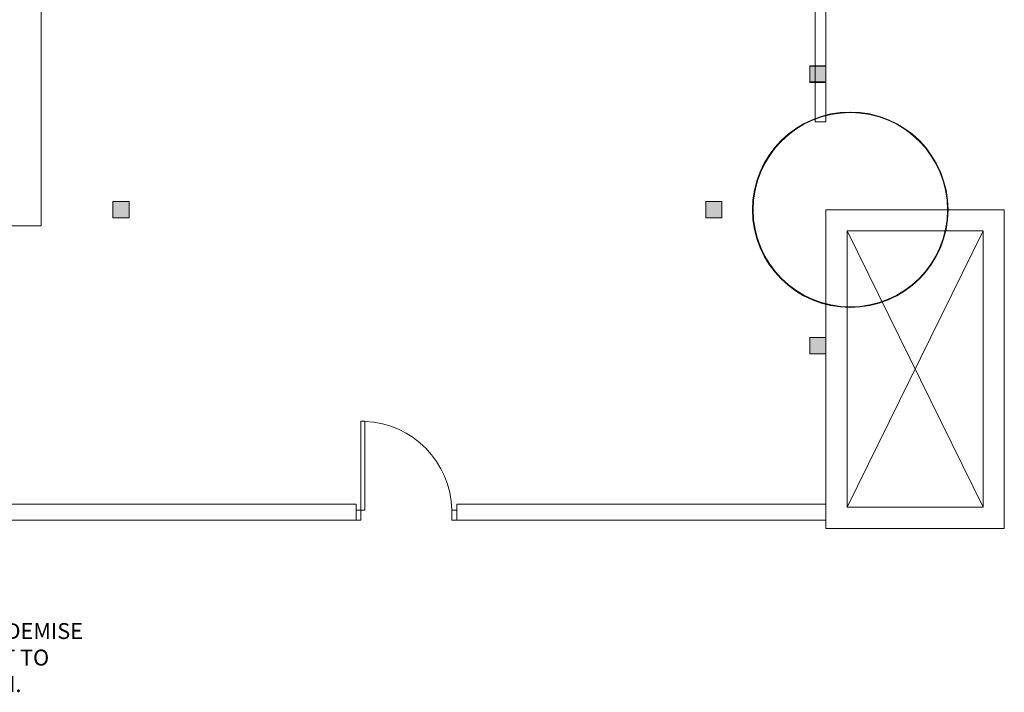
# Model space of a CAD drawing. Header units: millimetres. Extents: x -1131 to 37929, y -9154 to 9180.
# Tile 29 of 85: x 13184 to 22464, y -4533 to 1811. Entities that reach past the tile are written whole.
import ezdxf

# ---------------------------------------------------------------- set-up
doc = ezdxf.new("R2010")
doc.units = ezdxf.units.MM
doc.layers.add('ACMV-MEPF_General Text', color=7, linetype='Continuous')
doc.layers.add('GREYSCALE', color=9, linetype='Continuous', lineweight=0, true_color=0x808080)
doc.styles.get("Standard").update_dxf_attribs({"font": 'arial.ttf'})

# ---------------------------------------------------------------- blocks, each defined once
blk = doc.blocks.new('FLOOR PLAN')
at = {"layer": 'GREYSCALE', "ltscale": 0.25}
h = blk.add_hatch(color=256, dxfattribs=at)
h.dxf.hatch_style = 1
h.paths.add_polyline_path([(21163.6, 10529.2), (21163.6, 10376.8), (21011.2, 10376.8), (21011.2, 10529.2)])
h = blk.add_hatch(color=256, dxfattribs=at)
h.dxf.hatch_style = 1
h.paths.add_polyline_path([(21164.3, 10525), (21164.3, 10373), (21012.4, 10373), (21012.4, 10525)])
h = blk.add_hatch(color=256, dxfattribs=at)
h.dxf.hatch_style = 1
h.paths.add_polyline_path([(14595.5, 9247.9), (14595.5, 9095.5), (14443.1, 9095.5), (14443.1, 9247.9)])
h = blk.add_hatch(color=256, dxfattribs=at)
h.dxf.hatch_style = 1
h.paths.add_polyline_path([(20031.9, 9095.5), (20184.3, 9095.5), (20184.3, 9247.9), (20031.9, 9247.9)])
h = blk.add_hatch(color=256, dxfattribs=at)
h.dxf.hatch_style = 1
h.paths.add_polyline_path([(21163.6, 7814.2), (21163.6, 7966.6), (21011.2, 7966.6), (21011.2, 7814.2)])
for p, q in [((13767.6, 12178.1), (13767.8, 9019.3)), ((21062, 10002.1), (21062, 12069.1)), ((21163.6, 12069.1), (21163.6, 10002.1)), ((21163.6, 10529.2), (21011.2, 10529.2)), ((21011.2, 10529.2), (21011.2, 10376.8)), ((21164.3, 10525), (21012.4, 10525)), ((21012.4, 10525), (21012.4, 10373)), ((21163.6, 10376.8), (21163.6, 10529.2)), ((21164.3, 10373), (21164.3, 10525)), ((21011.2, 10376.8), (21163.6, 10376.8)), ((21012.4, 10373), (21164.3, 10373)), ((21163.6, 10002.1), (21062, 10002.1)), ((14595.5, 9247.9), (14443.1, 9247.9)), ((14443.1, 9247.9), (14443.1, 9095.5)), ((14595.5, 9095.5), (14595.5, 9247.9)), ((20031.9, 9095.5), (20031.9, 9247.9)), ((20031.9, 9247.9), (20184.3, 9247.9)), ((20184.3, 9247.9), (20184.3, 9095.5)), ((14443.1, 9095.5), (14595.5, 9095.5)), ((20184.3, 9095.5), (20031.9, 9095.5)), ((21163.6, 6165.3), (21163.6, 9171.7)), ((21163.6, 9171.7), (22845.3, 9171.7)), ((21163.6, 6165.3), (21163.6, 9171.7)), ((21163.6, 9171.7), (22845.3, 9171.7)), ((21163.6, 6165.3), (21163.6, 9171.7)), ((21163.6, 9171.7), (22845.3, 9171.7)), ((22845.3, 9171.7), (22845.3, 6165.3)), ((22845.3, 9171.7), (22845.3, 6165.3)), ((22845.3, 9171.7), (22845.3, 6165.3)), ((13767.8, 9019.3), (13005.9, 9019.3)), ((21364, 6365.7), (21364, 8971.3)), ((21364, 8971.3), (22644.8, 8971.3)), ((22644.8, 8971.3), (21364, 6365.7)), ((21364, 8971.3), (22644.8, 6365.7)), ((21364, 6365.7), (21364, 8971.3)), ((21364, 8971.3), (22644.8, 8971.3)), ((22644.8, 8971.3), (21364, 6365.7)), ((21364, 8971.3), (22644.8, 6365.7)), ((21364, 6365.7), (21364, 8971.3)), ((21364, 8971.3), (22644.8, 8971.3)), ((22644.8, 8971.3), (21364, 6365.7)), ((21364, 8971.3), (22644.8, 6365.7)), ((22644.8, 8971.3), (22644.8, 6365.7)), ((22644.8, 8971.3), (22644.8, 6365.7)), ((22644.8, 8971.3), (22644.8, 6365.7)), ((21011.2, 7814.2), (21011.2, 7966.6)), ((21011.2, 7966.6), (21163.6, 7966.6)), ((21163.6, 7966.6), (21163.6, 7814.2)), ((21163.6, 7814.2), (21011.2, 7814.2)), ((21163.6, 6245.4), (21163.6, 6397.8)), ((22644.8, 6365.7), (21364, 6365.7)), ((22644.8, 6365.7), (21364, 6365.7)), ((22644.8, 6365.7), (21364, 6365.7)), ((11787.1, 6245.4), (16735.1, 6245.4)), ((17685.1, 6245.4), (21163.6, 6245.4)), ((22845.3, 6165.3), (21163.6, 6165.3)), ((22845.3, 6165.3), (21163.6, 6165.3)), ((22845.3, 6165.3), (21163.6, 6165.3))]:
    blk.add_line(p, q, dxfattribs=at)
at = {"layer": 'GREYSCALE'}
for p, q in [((16781.6, 7176.1), (16781.6, 6245.4)), ((16818.9, 7176.1), (16781.6, 7176.1)), ((16818.9, 6338.5), (16818.9, 7176.1)), ((16735.1, 6395.4), (11939.5, 6395.4)), ((16735.1, 6245.4), (16735.1, 6395.4)), ((16735.1, 6245.4), (16735.1, 6338.5)), ((16735.1, 6338.5), (16818.9, 6338.5)), ((17638.5, 6338.5), (17685.1, 6338.5)), ((17638.5, 6245.4), (17638.5, 6338.5)), ((17685.1, 6245.4), (17685.1, 6395.4)), ((17685.1, 6395.4), (21163.6, 6395.4)), ((17685.1, 6338.5), (17685.1, 6245.4)), ((21163.6, 6395.4), (21163.6, 6245.4)), ((11939.5, 6245.4), (16735.1, 6245.4)), ((16781.6, 6245.4), (16735.1, 6245.4)), ((17685.1, 6245.4), (17638.5, 6245.4)), ((21163.6, 6245.4), (17685.1, 6245.4))]:
    blk.add_line(p, q, dxfattribs=at)
for centre, radius in [((21392.9, 9171.7), 921.8), ((21394, 9171.7), 920.6)]:
    blk.add_circle(centre, radius, dxfattribs=at)
at = {"layer": 'GREYSCALE', "ltscale": 0.25}
for centre, radius in [((21392.8, 9171.7), 920.5), ((21392.8, 9171.7), 920.5), ((21392.8, 9171.7), 920.5), ((21394, 9171.7), 916.3)]:
    blk.add_circle(centre, radius, dxfattribs=at)
at = {"layer": 'GREYSCALE', "ltscale": 5}
blk.add_arc((16784.3, 6322.4), 854.3, 1.07804, 87.68214, dxfattribs=at)

msp = doc.modelspace()

# ---------------------------------------------------------------- block references
at = {"layer": 'GREYSCALE'}
msp.add_blockref('FLOOR PLAN', (-381, -9153.5), dxfattribs=at)

# ---------------------------------------------------------------- texts
at = {"layer": 'ACMV-MEPF_General Text', "insert": (12244.4, -4205.6), "char_height": 150, "attachment_point": 4}
msp.add_mtext_dynamic_manual_height_columns('\\pxql;{\\Fromans|c0;\\C1;\\c255;ACTUAL DEMISE AREA YET TO CONFIRM.}', width=1655.963, gutter_width=1, heights=[1205], dxfattribs=at)

doc.saveas('drawing.dxf')
